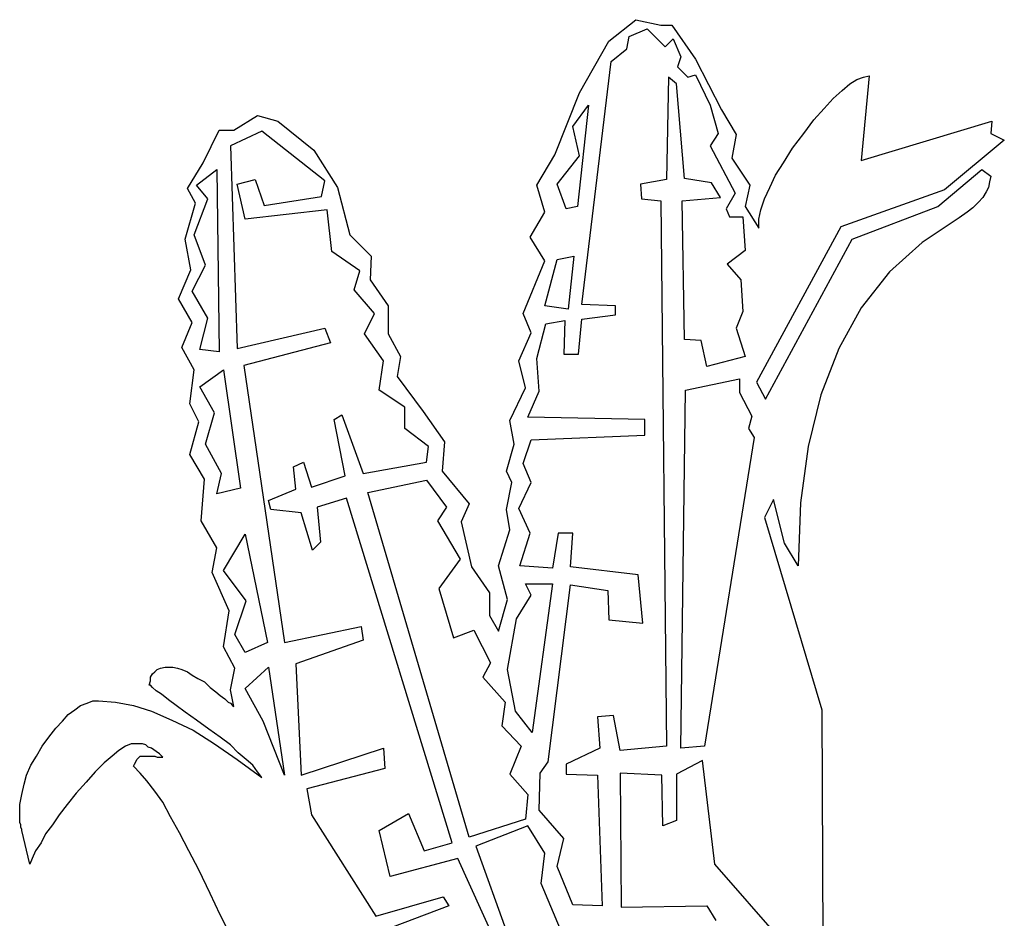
# Model space of a CAD drawing. Extents: x 0.1 to 21.2, y 0 to 2.6.
# Tile 21 of 23: x 18.2 to 19.9, y 1.1 to 2.6. Entities that reach past the tile are written whole.
import ezdxf

# ---------------------------------------------------------------- set-up
doc = ezdxf.new("R2010")
doc.units = 0

msp = doc.modelspace()

# ---------------------------------------------------------------- linework, layer by layer
at = {"color": 0}
for p, q in [((19.18945, 2.59375, 0.5), (19.23633, 2.630859, 0.5)), ((19.23633, 2.630859, 0.5), (19.2793, 2.621094, 0.5)), ((19.22461, 2.601563, 0.5), (19.25586, 2.615234, 0.5)), ((19.25586, 2.615234, 0.5), (19.28711, 2.583984, 0.5)), ((19.2793, 2.621094, 0.5), (19.29883, 2.621094, 0.5)), ((19.29883, 2.621094, 0.5), (19.33984, 2.5625, 0.5)), ((19.2207, 2.580078, 0.5), (19.22461, 2.601563, 0.5)), ((19.28711, 2.583984, 0.5), (19.30078, 2.597656, 0.5)), ((19.30078, 2.597656, 0.5), (19.31445, 2.566406, 0.5)), ((19.13867, 2.503906, 0.5), (19.18945, 2.59375, 0.5)), ((19.19336, 2.558594, 0.5), (19.2207, 2.580078, 0.5)), ((19.31445, 2.566406, 0.5), (19.30859, 2.548828, 0.5)), ((19.33984, 2.5625, 0.5), (19.38477, 2.474609, 0.5)), ((19.14258, 2.136719, 0.5), (19.19336, 2.558594, 0.5)), ((19.30859, 2.548828, 0.5), (19.32617, 2.53125, 0.5)), ((19.29297, 2.53125, 0.5), (19.28906, 2.353516, 0.5)), ((19.30664, 2.519531, 0.5), (19.29297, 2.53125, 0.5)), ((19.32617, 2.53125, 0.5), (19.33984, 2.535156, 0.5)), ((19.33984, 2.535156, 0.5), (19.36523, 2.482422, 0.5)), ((19.60742, 2.519531, 0.5), (19.61914, 2.527344, 0.5)), ((19.61914, 2.527344, 0.5), (19.63086, 2.53125, 0.5)), ((19.64063, 2.533203, 0.5), (19.62695, 2.386719, 0.5)), ((19.63086, 2.53125, 0.5), (19.64063, 2.533203, 0.5)), ((19.32031, 2.355469, 0.5), (19.30664, 2.519531, 0.5)), ((19.59375, 2.507813, 0.5), (19.60742, 2.519531, 0.5)), ((19.0957, 2.396484, 0.5), (19.13867, 2.503906, 0.5)), ((19.5625, 2.476563, 0.5), (19.57813, 2.494141, 0.5)), ((19.57813, 2.494141, 0.5), (19.59375, 2.507813, 0.5)), ((19.12695, 2.445313, 0.5), (19.1543, 2.482422, 0.5)), ((19.1543, 2.482422, 0.5), (19.13477, 2.306641, 0.5)), ((19.36523, 2.482422, 0.5), (19.37891, 2.433594, 0.5)), ((19.54492, 2.457031, 0.5), (19.5625, 2.476563, 0.5)), ((18.53906, 2.439453, 0.5), (18.58008, 2.464844, 0.5)), ((18.58008, 2.464844, 0.5), (18.61523, 2.455078, 0.5)), ((19.38477, 2.474609, 0.5), (19.41016, 2.431641, 0.5)), ((18.61523, 2.455078, 0.5), (18.67773, 2.404297, 0.5)), ((19.13867, 2.394531, 0.5), (19.12695, 2.445313, 0.5)), ((19.52734, 2.433594, 0.5), (19.54492, 2.457031, 0.5)), ((19.62695, 2.386719, 0.5), (19.85352, 2.455078, 0.5)), ((19.85352, 2.455078, 0.5), (19.85156, 2.433594, 0.5)), ((18.48633, 2.382813, 0.5), (18.51367, 2.439453, 0.5)), ((18.51367, 2.439453, 0.5), (18.53906, 2.439453, 0.5)), ((18.58789, 2.4375, 0.5), (18.5332, 2.412109, 0.5)), ((18.69727, 2.351563, 0.5), (18.58789, 2.4375, 0.5)), ((19.37891, 2.433594, 0.5), (19.36523, 2.412109, 0.5)), ((19.41016, 2.431641, 0.5), (19.40234, 2.390625, 0.5)), ((19.50781, 2.408203, 0.5), (19.52734, 2.433594, 0.5)), ((19.85156, 2.433594, 0.5), (19.875, 2.421875, 0.5)), ((18.5332, 2.412109, 0.5), (18.54492, 2.060547, 0.5)), ((19.36523, 2.412109, 0.5), (19.4082, 2.330078, 0.5)), ((19.49219, 2.382813, 0.5), (19.50781, 2.408203, 0.5)), ((19.875, 2.421875, 0.5), (19.77148, 2.335938, 0.5)), ((18.67773, 2.404297, 0.5), (18.71875, 2.339844, 0.5)), ((19.06445, 2.34375, 0.5), (19.0957, 2.396484, 0.5)), ((19.09961, 2.345703, 0.5), (19.13867, 2.394531, 0.5)), ((19.40234, 2.390625, 0.5), (19.43359, 2.34375, 0.5)), ((18.45898, 2.337891, 0.5), (18.48633, 2.382813, 0.5)), ((19.47852, 2.361328, 0.5), (19.49219, 2.382813, 0.5)), ((18.47461, 2.34375, 0.5), (18.50977, 2.371094, 0.5)), ((18.50977, 2.371094, 0.5), (18.51367, 2.054688, 0.5)), ((19.46875, 2.339844, 0.5), (19.47852, 2.361328, 0.5)), ((19.75977, 2.306641, 0.5), (19.83594, 2.371094, 0.5)), ((19.83594, 2.371094, 0.5), (19.85156, 2.359375, 0.5)), ((19.85156, 2.359375, 0.5), (19.84961, 2.349609, 0.5)), ((18.49414, 2.320313, 0.5), (18.47461, 2.34375, 0.5)), ((18.54492, 2.345703, 0.5), (18.57617, 2.353516, 0.5)), ((18.55859, 2.285156, 0.5), (18.54492, 2.345703, 0.5)), ((18.57617, 2.353516, 0.5), (18.5918, 2.308594, 0.5)), ((18.69141, 2.324219, 0.5), (18.69727, 2.351563, 0.5)), ((18.71875, 2.339844, 0.5), (18.74023, 2.257813, 0.5)), ((19.07813, 2.296875, 0.5), (19.06445, 2.34375, 0.5)), ((19.11523, 2.302734, 0.5), (19.09961, 2.345703, 0.5)), ((19.28906, 2.353516, 0.5), (19.24414, 2.345703, 0.5)), ((19.24414, 2.345703, 0.5), (19.24609, 2.320313, 0.5)), ((19.36719, 2.347656, 0.5), (19.32031, 2.355469, 0.5)), ((19.38281, 2.322266, 0.5), (19.36719, 2.347656, 0.5)), ((19.43359, 2.34375, 0.5), (19.42578, 2.306641, 0.5)), ((19.45898, 2.320313, 0.5), (19.46875, 2.339844, 0.5)), ((19.84766, 2.339844, 0.5), (19.84375, 2.332031, 0.5)), ((19.84961, 2.349609, 0.5), (19.84766, 2.339844, 0.5)), ((18.47266, 2.3125, 0.5), (18.45898, 2.337891, 0.5)), ((18.5918, 2.308594, 0.5), (18.69141, 2.324219, 0.5)), ((19.31641, 2.316406, 0.5), (19.38281, 2.322266, 0.5)), ((19.4082, 2.330078, 0.5), (19.39258, 2.302734, 0.5)), ((19.77148, 2.335938, 0.5), (19.5918, 2.271484, 0.5)), ((19.83789, 2.322266, 0.5), (19.83008, 2.314453, 0.5)), ((19.84375, 2.332031, 0.5), (19.83789, 2.322266, 0.5)), ((18.45508, 2.25, 0.5), (18.47266, 2.3125, 0.5)), ((18.4707, 2.257813, 0.5), (18.49414, 2.320313, 0.5)), ((19.13477, 2.306641, 0.5), (19.11523, 2.302734, 0.5)), ((19.24609, 2.320313, 0.5), (19.2793, 2.316406, 0.5)), ((19.2793, 2.316406, 0.5), (19.28906, 1.371094, 0.5)), ((19.32031, 2.076172, 0.5), (19.31641, 2.316406, 0.5)), ((19.42578, 2.306641, 0.5), (19.44922, 2.269531, 0.5)), ((19.45313, 2.300781, 0.5), (19.45898, 2.320313, 0.5)), ((19.61133, 2.25, 0.5), (19.75977, 2.306641, 0.5)), ((19.82031, 2.304688, 0.5), (19.81055, 2.296875, 0.5)), ((19.83008, 2.314453, 0.5), (19.82031, 2.304688, 0.5)), ((18.70117, 2.300781, 0.5), (18.55859, 2.285156, 0.5)), ((18.70898, 2.228516, 0.5), (18.70117, 2.300781, 0.5)), ((19.05273, 2.253906, 0.5), (19.07813, 2.296875, 0.5)), ((19.39258, 2.302734, 0.5), (19.39844, 2.289063, 0.5)), ((19.39844, 2.289063, 0.5), (19.42188, 2.289063, 0.5)), ((19.42188, 2.289063, 0.5), (19.42578, 2.230469, 0.5)), ((19.44922, 2.285156, 0.5), (19.45313, 2.300781, 0.5)), ((19.81055, 2.296875, 0.5), (19.79688, 2.287109, 0.5)), ((19.5918, 2.271484, 0.5), (19.44531, 2.001953, 0.5)), ((19.44922, 2.269531, 0.5), (19.44922, 2.285156, 0.5)), ((19.79688, 2.287109, 0.5), (19.73242, 2.244141, 0.5)), ((18.49023, 2.205078, 0.5), (18.4707, 2.257813, 0.5)), ((18.74023, 2.257813, 0.5), (18.77734, 2.220703, 0.5)), ((19.07813, 2.212891, 0.5), (19.05273, 2.253906, 0.5)), ((18.46484, 2.197266, 0.5), (18.45508, 2.25, 0.5)), ((19.46094, 1.972656, 0.5), (19.61133, 2.25, 0.5)), ((19.73242, 2.244141, 0.5), (19.67578, 2.193359, 0.5)), ((18.75781, 2.195313, 0.5), (18.70898, 2.228516, 0.5)), ((18.77734, 2.220703, 0.5), (18.77539, 2.179688, 0.5)), ((19.09961, 2.214844, 0.5), (19.12891, 2.220703, 0.5)), ((19.12891, 2.220703, 0.5), (19.11914, 2.128906, 0.5)), ((19.42578, 2.230469, 0.5), (19.39453, 2.207031, 0.5)), ((18.4668, 2.160156, 0.5), (18.49023, 2.205078, 0.5)), ((19.04102, 2.121094, 0.5), (19.07813, 2.212891, 0.5)), ((19.07813, 2.134766, 0.5), (19.09961, 2.214844, 0.5)), ((19.39453, 2.207031, 0.5), (19.41797, 2.179688, 0.5)), ((18.44336, 2.146484, 0.5), (18.46484, 2.197266, 0.5)), ((18.74805, 2.162109, 0.5), (18.75781, 2.195313, 0.5)), ((19.67578, 2.193359, 0.5), (19.62695, 2.130859, 0.5)), ((18.77539, 2.179688, 0.5), (18.80664, 2.134766, 0.5)), ((19.41797, 2.179688, 0.5), (19.42188, 2.125, 0.5)), ((18.49414, 2.113281, 0.5), (18.4668, 2.160156, 0.5)), ((18.7832, 2.121094, 0.5), (18.74805, 2.162109, 0.5)), ((18.4668, 2.105469, 0.5), (18.44336, 2.146484, 0.5)), ((18.80664, 2.134766, 0.5), (18.80664, 2.085938, 0.5)), ((19.11914, 2.128906, 0.5), (19.07813, 2.134766, 0.5)), ((19.20117, 2.134766, 0.5), (19.14258, 2.136719, 0.5)), ((19.20117, 2.119141, 0.5), (19.20117, 2.134766, 0.5)), ((18.76563, 2.085938, 0.5), (18.7832, 2.121094, 0.5)), ((19.05469, 2.087891, 0.5), (19.04102, 2.121094, 0.5)), ((19.14258, 2.111328, 0.5), (19.20117, 2.119141, 0.5)), ((19.42188, 2.125, 0.5), (19.41016, 2.095703, 0.5)), ((19.62695, 2.130859, 0.5), (19.58789, 2.060547, 0.5)), ((18.44922, 2.0625, 0.5), (18.4668, 2.105469, 0.5)), ((18.48047, 2.058594, 0.5), (18.49414, 2.113281, 0.5)), ((19.06445, 2.042969, 0.5), (19.08008, 2.103516, 0.5)), ((19.08008, 2.103516, 0.5), (19.11328, 2.109375, 0.5)), ((19.11328, 2.109375, 0.5), (19.11133, 2.050781, 0.5)), ((19.13672, 2.050781, 0.5), (19.14258, 2.111328, 0.5)), ((18.54492, 2.060547, 0.5), (18.69727, 2.095703, 0.5)), ((18.69727, 2.095703, 0.5), (18.70703, 2.070313, 0.5)), ((18.79883, 2.039063, 0.5), (18.76563, 2.085938, 0.5)), ((18.80664, 2.085938, 0.5), (18.82813, 2.046875, 0.5)), ((19.0332, 2.039063, 0.5), (19.05469, 2.087891, 0.5)), ((19.41016, 2.095703, 0.5), (19.42578, 2.046875, 0.5)), ((18.70703, 2.070313, 0.5), (18.55664, 2.03125, 0.5)), ((19.34961, 2.074219, 0.5), (19.32031, 2.076172, 0.5)), ((19.35938, 2.029297, 0.5), (19.34961, 2.074219, 0.5)), ((18.4707, 2.023438, 0.5), (18.44922, 2.0625, 0.5)), ((18.51367, 2.054688, 0.5), (18.48047, 2.058594, 0.5)), ((19.11133, 2.050781, 0.5), (19.13672, 2.050781, 0.5)), ((19.58789, 2.060547, 0.5), (19.55664, 1.980469, 0.5)), ((18.79102, 1.988281, 0.5), (18.79883, 2.039063, 0.5)), ((18.82813, 2.046875, 0.5), (18.82227, 2.011719, 0.5)), ((19.04492, 1.992188, 0.5), (19.0332, 2.039063, 0.5)), ((19.06836, 1.986328, 0.5), (19.06445, 2.042969, 0.5)), ((19.42578, 2.046875, 0.5), (19.35938, 2.029297, 0.5)), ((18.46289, 1.964844, 0.5), (18.4707, 2.023438, 0.5)), ((18.48047, 1.994141, 0.5), (18.52148, 2.023438, 0.5)), ((18.52148, 2.023438, 0.5), (18.55078, 1.818359, 0.5)), ((18.55664, 2.03125, 0.5), (18.62695, 1.550781, 0.5)), ((18.82227, 2.011719, 0.5), (18.86719, 1.951172, 0.5)), ((19.32227, 1.988281, 0.5), (19.41602, 2.007813, 0.5)), ((19.41602, 2.007813, 0.5), (19.41602, 1.984375, 0.5)), ((19.44531, 2.001953, 0.5), (19.46094, 1.972656, 0.5)), ((18.50586, 1.949219, 0.5), (18.48047, 1.994141, 0.5)), ((18.83594, 1.958984, 0.5), (18.79102, 1.988281, 0.5)), ((19.01758, 1.935547, 0.5), (19.04492, 1.992188, 0.5)), ((19.04883, 1.941406, 0.5), (19.06836, 1.986328, 0.5)), ((19.31445, 1.367188, 0.5), (19.32227, 1.988281, 0.5)), ((19.41602, 1.984375, 0.5), (19.4375, 1.943359, 0.5)), ((19.55664, 1.980469, 0.5), (19.53516, 1.890625, 0.5)), ((18.47852, 1.933594, 0.5), (18.46289, 1.964844, 0.5)), ((18.49023, 1.894531, 0.5), (18.50586, 1.949219, 0.5)), ((18.83594, 1.921875, 0.5), (18.83594, 1.958984, 0.5)), ((18.86719, 1.951172, 0.5), (18.9043, 1.898438, 0.5)), ((18.46289, 1.876953, 0.5), (18.47852, 1.933594, 0.5)), ((18.71289, 1.9375, 0.5), (18.72656, 1.945313, 0.5)), ((18.73242, 1.839844, 0.5), (18.71289, 1.9375, 0.5)), ((18.72656, 1.945313, 0.5), (18.76367, 1.84375, 0.5)), ((19.02539, 1.894531, 0.5), (19.01758, 1.935547, 0.5)), ((19.25195, 1.9375, 0.5), (19.04883, 1.941406, 0.5)), ((19.25195, 1.910156, 0.5), (19.25195, 1.9375, 0.5)), ((19.4375, 1.943359, 0.5), (19.43164, 1.921875, 0.5)), ((18.87695, 1.890625, 0.5), (18.83594, 1.921875, 0.5)), ((19.43164, 1.921875, 0.5), (19.44141, 1.90625, 0.5)), ((18.9043, 1.898438, 0.5), (18.90039, 1.847656, 0.5)), ((19.04102, 1.861328, 0.5), (19.05469, 1.902344, 0.5)), ((19.05469, 1.902344, 0.5), (19.25195, 1.910156, 0.5)), ((19.44141, 1.90625, 0.5), (19.35547, 1.371094, 0.5)), ((18.51758, 1.84375, 0.5), (18.49023, 1.894531, 0.5)), ((18.87305, 1.863281, 0.5), (18.87695, 1.890625, 0.5)), ((19.01172, 1.847656, 0.5), (19.02539, 1.894531, 0.5)), ((19.53516, 1.890625, 0.5), (19.52148, 1.792969, 0.5)), ((18.48828, 1.833984, 0.5), (18.46289, 1.876953, 0.5)), ((18.64258, 1.855469, 0.5), (18.66016, 1.863281, 0.5)), ((18.66016, 1.863281, 0.5), (18.67383, 1.820313, 0.5)), ((18.76367, 1.84375, 0.5), (18.87305, 1.863281, 0.5)), ((19.05469, 1.828125, 0.5), (19.04102, 1.861328, 0.5)), ((18.50977, 1.808594, 0.5), (18.51758, 1.84375, 0.5)), ((18.64648, 1.816406, 0.5), (18.64258, 1.855469, 0.5)), ((18.90039, 1.847656, 0.5), (18.94727, 1.791016, 0.5)), ((19.02148, 1.828125, 0.5), (19.01172, 1.847656, 0.5)), ((18.48242, 1.761719, 0.5), (18.48828, 1.833984, 0.5)), ((18.67383, 1.820313, 0.5), (18.73242, 1.839844, 0.5)), ((18.77148, 1.810547, 0.5), (18.87305, 1.832031, 0.5)), ((18.87305, 1.832031, 0.5), (18.9082, 1.785156, 0.5)), ((19.01172, 1.78125, 0.5), (19.02148, 1.828125, 0.5)), ((19.0332, 1.783203, 0.5), (19.05469, 1.828125, 0.5)), ((18.55078, 1.818359, 0.5), (18.50977, 1.808594, 0.5)), ((18.59961, 1.796875, 0.5), (18.64648, 1.816406, 0.5)), ((18.94727, 1.212891, 0.5), (18.77148, 1.810547, 0.5)), ((18.60352, 1.78125, 0.5), (18.59961, 1.796875, 0.5)), ((18.73438, 1.800781, 0.5), (18.68359, 1.785156, 0.5)), ((18.91797, 1.203125, 0.5), (18.73438, 1.800781, 0.5)), ((19.47461, 1.798828, 0.5), (19.45898, 1.767578, 0.5)), ((19.49414, 1.722656, 0.5), (19.47461, 1.798828, 0.5)), ((19.52148, 1.792969, 0.5), (19.51758, 1.683594, 0.5)), ((18.65625, 1.775391, 0.5), (18.60352, 1.78125, 0.5)), ((18.67578, 1.710938, 0.5), (18.65625, 1.775391, 0.5)), ((18.68359, 1.785156, 0.5), (18.68945, 1.724609, 0.5)), ((18.9082, 1.785156, 0.5), (18.89258, 1.761719, 0.5)), ((18.94727, 1.791016, 0.5), (18.93359, 1.759766, 0.5)), ((19.01758, 1.746094, 0.5), (19.01172, 1.78125, 0.5)), ((19.05273, 1.740234, 0.5), (19.0332, 1.783203, 0.5)), ((18.50977, 1.714844, 0.5), (18.48242, 1.761719, 0.5)), ((18.89258, 1.761719, 0.5), (18.93164, 1.695313, 0.5)), ((18.93359, 1.759766, 0.5), (18.95117, 1.681641, 0.5)), ((19.45898, 1.767578, 0.5), (19.55859, 1.433594, 0.5)), ((18.99805, 1.683594, 0.5), (19.01758, 1.746094, 0.5)), ((18.52148, 1.675781, 0.5), (18.55859, 1.738281, 0.5)), ((18.55859, 1.738281, 0.5), (18.59766, 1.550781, 0.5)), ((18.68945, 1.724609, 0.5), (18.67578, 1.710938, 0.5)), ((19.03516, 1.683594, 0.5), (19.05273, 1.740234, 0.5)), ((19.10156, 1.740234, 0.5), (19.0918, 1.679688, 0.5)), ((19.12695, 1.740234, 0.5), (19.10156, 1.740234, 0.5)), ((19.12305, 1.681641, 0.5), (19.12695, 1.740234, 0.5)), ((18.50195, 1.671875, 0.5), (18.50977, 1.714844, 0.5)), ((19.51758, 1.683594, 0.5), (19.49414, 1.722656, 0.5)), ((18.93164, 1.695313, 0.5), (18.89453, 1.644531, 0.5)), ((18.56055, 1.623047, 0.5), (18.52148, 1.675781, 0.5)), ((18.95117, 1.681641, 0.5), (18.98242, 1.636719, 0.5)), ((19.01367, 1.625, 0.5), (18.99805, 1.683594, 0.5)), ((19.0918, 1.679688, 0.5), (19.03516, 1.683594, 0.5)), ((19.24023, 1.667969, 0.5), (19.12305, 1.681641, 0.5)), ((18.53125, 1.605469, 0.5), (18.50195, 1.671875, 0.5)), ((19.24805, 1.583984, 0.5), (19.24023, 1.667969, 0.5)), ((18.89453, 1.644531, 0.5), (18.91992, 1.558594, 0.5)), ((19.05469, 1.632813, 0.5), (19.04492, 1.652344, 0.5)), ((19.04492, 1.652344, 0.5), (19.0918, 1.652344, 0.5)), ((19.0918, 1.652344, 0.5), (19.05664, 1.394531, 0.5)), ((19.08398, 1.34375, 0.5), (19.12305, 1.650391, 0.5)), ((19.12305, 1.650391, 0.5), (19.1875, 1.640625, 0.5)), ((19.1875, 1.640625, 0.5), (19.18945, 1.589844, 0.5)), ((18.54102, 1.564453, 0.5), (18.56055, 1.623047, 0.5)), ((18.98242, 1.636719, 0.5), (18.98242, 1.597656, 0.5)), ((18.99805, 1.570313, 0.5), (19.01367, 1.625, 0.5)), ((19.0293, 1.591797, 0.5), (19.05469, 1.632813, 0.5)), ((18.52148, 1.542969, 0.5), (18.53125, 1.605469, 0.5)), ((18.98242, 1.597656, 0.5), (18.99805, 1.570313, 0.5)), ((19.01367, 1.503906, 0.5), (19.0293, 1.591797, 0.5)), ((19.18945, 1.589844, 0.5), (19.24805, 1.583984, 0.5)), ((18.62695, 1.550781, 0.5), (18.75977, 1.578125, 0.5)), ((18.75977, 1.578125, 0.5), (18.76367, 1.554688, 0.5)), ((18.91992, 1.558594, 0.5), (18.95508, 1.572266, 0.5)), ((18.95508, 1.572266, 0.5), (18.98438, 1.515625, 0.5)), ((18.55859, 1.533203, 0.5), (18.54102, 1.564453, 0.5)), ((18.76367, 1.554688, 0.5), (18.64648, 1.513672, 0.5)), ((18.54102, 1.505859, 0.5), (18.52148, 1.542969, 0.5)), ((18.59766, 1.550781, 0.5), (18.55859, 1.533203, 0.5)), ((18.40234, 1.5, 0.5), (18.40625, 1.503906, 0.5)), ((18.40625, 1.503906, 0.5), (18.41211, 1.505859, 0.5)), ((18.41211, 1.505859, 0.5), (18.41992, 1.507813, 0.5)), ((18.41992, 1.507813, 0.5), (18.42773, 1.507813, 0.5)), ((18.42773, 1.507813, 0.5), (18.43359, 1.507813, 0.5)), ((18.43359, 1.507813, 0.5), (18.44141, 1.505859, 0.5)), ((18.44141, 1.505859, 0.5), (18.44922, 1.503906, 0.5)), ((18.44922, 1.503906, 0.5), (18.45898, 1.5, 0.5)), ((18.5332, 1.46875, 0.5), (18.54102, 1.505859, 0.5)), ((18.55859, 1.470703, 0.5), (18.59961, 1.507813, 0.5)), ((18.59961, 1.507813, 0.5), (18.62695, 1.320313, 0.5)), ((18.64648, 1.513672, 0.5), (18.65625, 1.320313, 0.5)), ((18.98438, 1.515625, 0.5), (18.9707, 1.490234, 0.5)), ((19.02734, 1.431641, 0.5), (19.01367, 1.503906, 0.5)), ((18.39453, 1.490234, 0.5), (18.39844, 1.496094, 0.5)), ((18.39453, 1.484375, 0.5), (18.39453, 1.490234, 0.5)), ((18.39844, 1.496094, 0.5), (18.40234, 1.5, 0.5)), ((18.45898, 1.5, 0.5), (18.4668, 1.494141, 0.5)), ((18.4668, 1.494141, 0.5), (18.47656, 1.488281, 0.5)), ((18.47656, 1.488281, 0.5), (18.48828, 1.482422, 0.5)), ((18.9707, 1.490234, 0.5), (19.00977, 1.447266, 0.5)), ((18.39258, 1.476563, 0.5), (18.39453, 1.484375, 0.5)), ((18.39453, 1.476563, 0.5), (18.39258, 1.476563, 0.5)), ((18.39844, 1.472656, 0.5), (18.39453, 1.476563, 0.5)), ((18.4043, 1.466797, 0.5), (18.39844, 1.472656, 0.5)), ((18.48828, 1.482422, 0.5), (18.49805, 1.472656, 0.5)), ((18.49805, 1.472656, 0.5), (18.50781, 1.464844, 0.5)), ((18.53906, 1.439453, 0.5), (18.5332, 1.46875, 0.5)), ((18.58984, 1.414063, 0.5), (18.55859, 1.470703, 0.5)), ((18.41406, 1.460938, 0.5), (18.4043, 1.466797, 0.5)), ((18.42578, 1.451172, 0.5), (18.41406, 1.460938, 0.5)), ((18.43945, 1.441406, 0.5), (18.42578, 1.451172, 0.5)), ((18.50781, 1.464844, 0.5), (18.51563, 1.458984, 0.5)), ((18.51563, 1.458984, 0.5), (18.52344, 1.453125, 0.5)), ((18.52344, 1.453125, 0.5), (18.5293, 1.447266, 0.5)), ((18.26367, 1.433594, 0.5), (18.27344, 1.441406, 0.5)), ((18.27344, 1.441406, 0.5), (18.28516, 1.445313, 0.5)), ((18.28516, 1.445313, 0.5), (18.29492, 1.449219, 0.5)), ((18.29492, 1.449219, 0.5), (18.30469, 1.449219, 0.5)), ((18.30469, 1.449219, 0.5), (18.33398, 1.447266, 0.5)), ((18.33398, 1.447266, 0.5), (18.36523, 1.441406, 0.5)), ((18.36523, 1.441406, 0.5), (18.39648, 1.431641, 0.5)), ((18.45508, 1.429688, 0.5), (18.43945, 1.441406, 0.5)), ((18.5293, 1.447266, 0.5), (18.5332, 1.445313, 0.5)), ((18.5332, 1.445313, 0.5), (18.53711, 1.441406, 0.5)), ((18.53711, 1.441406, 0.5), (18.53906, 1.439453, 0.5)), ((18.53906, 1.439453, 0.5), (18.53906, 1.439453, 0.5)), ((19.00977, 1.447266, 0.5), (19.00391, 1.40625, 0.5)), ((18.24219, 1.414063, 0.5), (18.25195, 1.425781, 0.5)), ((18.25195, 1.425781, 0.5), (18.26367, 1.433594, 0.5)), ((18.39648, 1.431641, 0.5), (18.43164, 1.416016, 0.5)), ((18.47461, 1.416016, 0.5), (18.45508, 1.429688, 0.5)), ((19.05664, 1.394531, 0.5), (19.02734, 1.431641, 0.5)), ((19.19727, 1.423828, 0.5), (19.16992, 1.421875, 0.5)), ((19.16992, 1.421875, 0.5), (19.17383, 1.367188, 0.5)), ((19.20898, 1.363281, 0.5), (19.19727, 1.423828, 0.5)), ((19.55859, 1.433594, 0.5), (19.56055, 0.992188, 0.5)), ((18.21875, 1.386719, 0.5), (18.23047, 1.402344, 0.5)), ((18.23047, 1.402344, 0.5), (18.24219, 1.414063, 0.5)), ((18.43164, 1.416016, 0.5), (18.46875, 1.398438, 0.5)), ((18.49609, 1.400391, 0.5), (18.47461, 1.416016, 0.5)), ((18.51563, 1.386719, 0.5), (18.49609, 1.400391, 0.5)), ((18.62695, 1.320313, 0.5), (18.58984, 1.414063, 0.5)), ((19.00391, 1.40625, 0.5), (19.03711, 1.371094, 0.5)), ((18.20703, 1.371094, 0.5), (18.21875, 1.386719, 0.5)), ((18.46875, 1.398438, 0.5), (18.50586, 1.375, 0.5)), ((18.5332, 1.373047, 0.5), (18.51563, 1.386719, 0.5)), ((18.19727, 1.353516, 0.5), (18.20703, 1.371094, 0.5)), ((18.35156, 1.371094, 0.5), (18.33984, 1.363281, 0.5)), ((18.36133, 1.375, 0.5), (18.35156, 1.371094, 0.5)), ((18.37109, 1.375, 0.5), (18.36133, 1.375, 0.5)), ((18.375, 1.375, 0.5), (18.37109, 1.375, 0.5)), ((18.38086, 1.375, 0.5), (18.375, 1.375, 0.5)), ((18.38672, 1.373047, 0.5), (18.38086, 1.375, 0.5)), ((18.39063, 1.369141, 0.5), (18.38672, 1.373047, 0.5)), ((18.39648, 1.367188, 0.5), (18.39063, 1.369141, 0.5)), ((18.4043, 1.361328, 0.5), (18.39648, 1.367188, 0.5)), ((18.50586, 1.375, 0.5), (18.54492, 1.347656, 0.5)), ((18.54688, 1.359375, 0.5), (18.5332, 1.373047, 0.5)), ((18.65625, 1.320313, 0.5), (18.79883, 1.367188, 0.5)), ((18.79883, 1.367188, 0.5), (18.80078, 1.332031, 0.5)), ((19.03711, 1.371094, 0.5), (19.01758, 1.322266, 0.5)), ((19.17383, 1.367188, 0.5), (19.11523, 1.339844, 0.5)), ((19.28906, 1.371094, 0.5), (19.20898, 1.363281, 0.5)), ((19.35547, 1.371094, 0.5), (19.31445, 1.367188, 0.5)), ((18.1875, 1.337891, 0.5), (18.19727, 1.353516, 0.5)), ((18.32813, 1.353516, 0.5), (18.31445, 1.341797, 0.5)), ((18.33984, 1.363281, 0.5), (18.32813, 1.353516, 0.5)), ((18.37109, 1.347656, 0.5), (18.37305, 1.349609, 0.5)), ((18.37305, 1.349609, 0.5), (18.375, 1.351563, 0.5)), ((18.375, 1.351563, 0.5), (18.37695, 1.353516, 0.5)), ((18.37695, 1.353516, 0.5), (18.38086, 1.353516, 0.5)), ((18.38086, 1.353516, 0.5), (18.38281, 1.353516, 0.5)), ((18.38281, 1.353516, 0.5), (18.38672, 1.353516, 0.5)), ((18.38672, 1.353516, 0.5), (18.38867, 1.353516, 0.5)), ((18.38867, 1.353516, 0.5), (18.39258, 1.353516, 0.5)), ((18.39258, 1.353516, 0.5), (18.39648, 1.353516, 0.5)), ((18.39648, 1.353516, 0.5), (18.40234, 1.353516, 0.5)), ((18.40234, 1.353516, 0.5), (18.40625, 1.351563, 0.5)), ((18.41016, 1.357422, 0.5), (18.4043, 1.361328, 0.5)), ((18.40625, 1.351563, 0.5), (18.41211, 1.351563, 0.5)), ((18.41602, 1.351563, 0.5), (18.41016, 1.357422, 0.5)), ((18.41211, 1.351563, 0.5), (18.41602, 1.351563, 0.5)), ((18.56055, 1.347656, 0.5), (18.54688, 1.359375, 0.5)), ((18.17969, 1.320313, 0.5), (18.1875, 1.337891, 0.5)), ((18.31445, 1.341797, 0.5), (18.29883, 1.326172, 0.5)), ((18.36523, 1.335938, 0.5), (18.36719, 1.339844, 0.5)), ((18.37695, 1.324219, 0.5), (18.36523, 1.335938, 0.5)), ((18.36719, 1.339844, 0.5), (18.36914, 1.34375, 0.5)), ((18.36914, 1.34375, 0.5), (18.37109, 1.347656, 0.5)), ((18.54492, 1.347656, 0.5), (18.58789, 1.316406, 0.5)), ((18.57227, 1.337891, 0.5), (18.56055, 1.347656, 0.5)), ((18.58008, 1.326172, 0.5), (18.57227, 1.337891, 0.5)), ((18.80078, 1.332031, 0.5), (18.66602, 1.296875, 0.5)), ((19.07031, 1.324219, 0.5), (19.08398, 1.34375, 0.5)), ((19.11523, 1.339844, 0.5), (19.11523, 1.322266, 0.5)), ((19.35156, 1.345703, 0.5), (19.30664, 1.322266, 0.5)), ((19.37305, 1.166016, 0.5), (19.35156, 1.345703, 0.5)), ((18.17578, 1.304688, 0.5), (18.17969, 1.320313, 0.5)), ((18.29883, 1.326172, 0.5), (18.2832, 1.308594, 0.5)), ((18.38867, 1.310547, 0.5), (18.37695, 1.324219, 0.5)), ((18.58789, 1.316406, 0.5), (18.58008, 1.326172, 0.5)), ((19.01758, 1.322266, 0.5), (19.04883, 1.287109, 0.5)), ((19.06836, 1.259766, 0.5), (19.07031, 1.324219, 0.5)), ((19.11523, 1.322266, 0.5), (19.16992, 1.320313, 0.5)), ((19.16992, 1.320313, 0.5), (19.17773, 1.09375, 0.5)), ((19.28125, 1.320313, 0.5), (19.20898, 1.324219, 0.5)), ((19.20898, 1.324219, 0.5), (19.21094, 1.091797, 0.5)), ((19.2832, 1.232422, 0.5), (19.28125, 1.320313, 0.5)), ((19.30664, 1.322266, 0.5), (19.30664, 1.242188, 0.5)), ((18.17188, 1.287109, 0.5), (18.17578, 1.304688, 0.5)), ((18.2832, 1.308594, 0.5), (18.26563, 1.289063, 0.5)), ((18.40234, 1.292969, 0.5), (18.38867, 1.310547, 0.5)), ((18.16797, 1.269531, 0.5), (18.17188, 1.287109, 0.5)), ((18.26563, 1.289063, 0.5), (18.25, 1.269531, 0.5)), ((18.41602, 1.273438, 0.5), (18.40234, 1.292969, 0.5)), ((18.66602, 1.296875, 0.5), (18.67383, 1.251953, 0.5)), ((19.04883, 1.287109, 0.5), (19.04492, 1.244141, 0.5)), ((18.16797, 1.253906, 0.5), (18.16797, 1.269531, 0.5)), ((18.25, 1.269531, 0.5), (18.23633, 1.251953, 0.5)), ((18.42969, 1.248047, 0.5), (18.41602, 1.273438, 0.5)), ((18.16797, 1.25, 0.5), (18.16797, 1.253906, 0.5)), ((18.16797, 1.246094, 0.5), (18.16797, 1.25, 0.5)), ((18.23633, 1.251953, 0.5), (18.22461, 1.234375, 0.5)), ((18.44531, 1.220703, 0.5), (18.42969, 1.248047, 0.5)), ((18.67383, 1.251953, 0.5), (18.78516, 1.076172, 0.5)), ((18.79102, 1.224609, 0.5), (18.8418, 1.253906, 0.5)), ((18.8418, 1.253906, 0.5), (18.86914, 1.189453, 0.5)), ((19.11133, 1.210938, 0.5), (19.06836, 1.259766, 0.5)), ((18.16797, 1.242188, 0.5), (18.16797, 1.246094, 0.5)), ((18.16797, 1.238281, 0.5), (18.16797, 1.242188, 0.5)), ((18.16992, 1.234375, 0.5), (18.16797, 1.238281, 0.5)), ((18.16992, 1.230469, 0.5), (18.16992, 1.234375, 0.5)), ((18.17188, 1.226563, 0.5), (18.16992, 1.230469, 0.5)), ((18.22461, 1.234375, 0.5), (18.21289, 1.21875, 0.5)), ((19.04492, 1.244141, 0.5), (18.94727, 1.212891, 0.5)), ((19.04883, 1.232422, 0.5), (18.95898, 1.197266, 0.5)), ((19.07813, 1.185547, 0.5), (19.04883, 1.232422, 0.5)), ((19.30664, 1.242188, 0.5), (19.2832, 1.232422, 0.5)), ((18.17188, 1.224609, 0.5), (18.17188, 1.226563, 0.5)), ((18.18555, 1.166016, 0.5), (18.17188, 1.224609, 0.5)), ((18.21289, 1.21875, 0.5), (18.20508, 1.203125, 0.5)), ((18.46094, 1.189453, 0.5), (18.44531, 1.220703, 0.5)), ((18.81055, 1.144531, 0.5), (18.79102, 1.224609, 0.5)), ((18.20508, 1.203125, 0.5), (18.19531, 1.189453, 0.5)), ((18.86914, 1.189453, 0.5), (18.91797, 1.203125, 0.5)), ((18.95898, 1.197266, 0.5), (19.01367, 1.044922, 0.5)), ((19.09961, 1.162109, 0.5), (19.11133, 1.210938, 0.5)), ((18.19531, 1.189453, 0.5), (18.18945, 1.175781, 0.5)), ((18.47852, 1.15625, 0.5), (18.46094, 1.189453, 0.5)), ((19.07227, 1.132813, 0.5), (19.07813, 1.185547, 0.5)), ((18.18945, 1.175781, 0.5), (18.18555, 1.166016, 0.5)), ((18.92773, 1.175781, 0.5), (18.81055, 1.144531, 0.5)), ((18.99414, 1.029297, 0.5), (18.92773, 1.175781, 0.5)), ((19.12695, 1.095703, 0.5), (19.09961, 1.162109, 0.5)), ((19.52539, 0.992188, 0.5), (19.37305, 1.166016, 0.5)), ((18.49805, 1.115234, 0.5), (18.47852, 1.15625, 0.5)), ((19.10547, 1.052734, 0.5), (19.07227, 1.132813, 0.5)), ((18.51563, 1.078125, 0.5), (18.49805, 1.115234, 0.5)), ((18.78516, 1.076172, 0.5), (18.90234, 1.109375, 0.5)), ((18.91211, 1.09375, 0.5), (18.79297, 1.048828, 0.5)), ((18.90234, 1.109375, 0.5), (18.91211, 1.09375, 0.5)), ((19.17773, 1.09375, 0.5), (19.12695, 1.095703, 0.5)), ((19.21094, 1.091797, 0.5), (19.35938, 1.09375, 0.5)), ((19.35938, 1.09375, 0.5), (19.375, 1.068359, 0.5)), ((18.5332, 1.042969, 0.5), (18.51563, 1.078125, 0.5))]:
    msp.add_line(p, q, dxfattribs=at)

doc.saveas('drawing.dxf')
